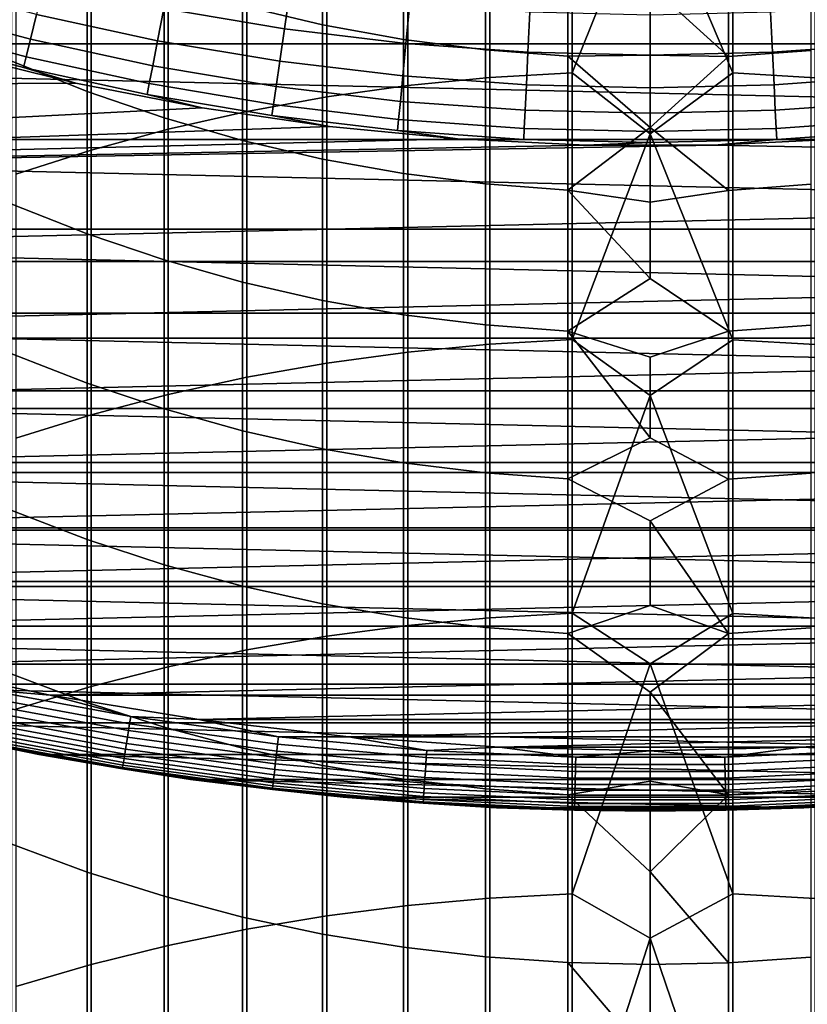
# Model space of a CAD drawing. Header units: metres. Extents: x -28 to 70, y -212 to 28.
# Tile 86 of 239: x -5 to 1, y -29 to -21. Entities that reach past the tile are written whole.
import ezdxf

# ---------------------------------------------------------------- set-up
doc = ezdxf.new("R2010")
doc.units = ezdxf.units.M
doc.layers.add('solid_10_261_102_XXX', color=7, linetype='CONTINUOUS')

msp = doc.modelspace()

# ---------------------------------------------------------------- linework, layer by layer
at = {"layer": 'solid_10_261_102_XXX'}
for points in [[(-2.00343, -19.356253, 391.705078), (-2.00343, -21.500647, 393.878967), (-1.326928, -21.433765, 393.946777), (-1.326928, -19.287544, 391.771027)], [(-1.326928, -19.287544, 391.771027), (-1.326928, -21.433765, 393.946777), (-0.64609, -21.394144, 393.986938), (-0.64609, -19.24684, 391.81012)], [(-0.64609, -19.24684, 391.81012), (-0.64609, -21.394144, 393.986938), (0, -19.792667, 392.399841)], [(0.682211, -19.248291, 391.808716), (0, -19.792667, 392.399841), (0.682211, -21.395555, 393.985504)], [(0.682211, -19.248291, 391.808716), (0.682211, -21.395555, 393.985504), (1.362875, -21.436625, 393.943878), (1.362875, -19.290482, 391.768219)], [(-2.673383, -19.452738, 391.612488), (-2.673383, -21.594566, 393.783752), (-2.00343, -21.500647, 393.878967), (-2.00343, -19.356253, 391.705078)], [(-3.334599, -19.576687, 391.4935), (-3.334599, -21.715219, 393.661438), (-2.673383, -21.594566, 393.783752), (-2.673383, -19.452738, 391.612488)], [(-3.984917, -19.727694, 391.348572), (-3.984917, -21.862209, 393.512451), (-3.334599, -21.715219, 393.661438), (-3.334599, -19.576687, 391.4935)], [(-4.62221, -19.905264, 391.178131), (-4.62221, -22.035059, 393.337219), (-3.984917, -21.862209, 393.512451), (-3.984917, -19.727694, 391.348572)], [(-2.708631, -19.946079, 351.703735), (-2.708631, -20.997623, 353.876434), (-3.369324, -20.842226, 353.954285), (-3.369324, -19.788612, 351.777313)], [(0.682211, -21.395555, 393.985504), (0, -19.792667, 392.399841), (-0.64609, -21.394144, 393.986938), (0, -21.90015, 394.507324)], [(-5.244397, -20.108818, 390.982758), (-5.244397, -22.2332, 393.136353), (-4.62221, -22.035059, 393.337219), (-4.62221, -19.905264, 391.178131)], [(-2.039085, -20.069082, 351.646271), (-2.039085, -21.119011, 353.815643), (-2.708631, -20.997623, 353.876434), (-2.708631, -19.946079, 351.703735)], [(-1.362875, -20.157219, 351.605103), (-1.362875, -21.205992, 353.772064), (-2.039085, -21.119011, 353.815643), (-2.039085, -20.069082, 351.646271)], [(-4.65555, -20.431538, 354.160034), (-4.65555, -21.549994, 356.318542), (-5.27688, -21.299616, 356.452667), (-5.27688, -20.177589, 354.287231)], [(-0.682211, -20.210203, 351.580322), (-0.682211, -21.258278, 353.74588), (-1.362875, -21.205992, 353.772064), (-1.362875, -20.157219, 351.605103)], [(1.326928, -20.160908, 351.603363), (1.326928, -21.209631, 353.770233), (0.64609, -21.260077, 353.744965), (0.64609, -20.212025, 351.579468)], [(0, -20.669691, 352.503448), (0, -21.250069, 353.685913), (-0.682211, -21.258278, 353.74588), (-0.682211, -20.210203, 351.580322)], [(0.64609, -20.212025, 351.579468), (0.64609, -21.260077, 353.744965), (0, -20.669691, 352.503448)], [(17.568239, -21.156721, -5), (-17.568239, -21.156721, -5), (-18.526625, -20.322748, -5)], [(18.526625, -20.322748, -5), (17.568239, -21.156721, -5), (-18.526625, -20.322748, -5)], [(-4.019004, -20.653324, 354.04892), (-4.019004, -21.768663, 356.201416), (-4.65555, -21.549994, 356.318542), (-4.65555, -20.431538, 354.160034)], [(-4.021275, -20.864357, 150.623184), (-3.023954, -21.032064, 150.623184), (-2.976985, -20.705387, 152.1147), (-3.958815, -20.540283, 152.1147)], [(-6.121965, -20.849499, 147.606766), (-5.122972, -21.117178, 147.606766), (-5.073285, -20.912365, 149.119751), (-6.062589, -20.647282, 149.119751)], [(-5.073285, -20.912365, 149.119751), (-4.072488, -21.130074, 149.119751), (-4.021275, -20.864357, 150.623184), (-5.009486, -20.649384, 150.623184)], [(-3.369324, -20.842226, 353.954285), (-3.369324, -21.95491, 356.101685), (-4.019004, -21.768663, 356.201416), (-4.019004, -20.653324, 354.04892)], [(0.64609, -21.260077, 353.744965), (0, -21.250069, 353.685913), (0, -20.669691, 352.503448)], [(-3.023954, -21.032064, 150.623184), (-2.019783, -21.152126, 150.623184), (-1.988411, -20.823586, 152.1147), (-2.976985, -20.705387, 152.1147)], [(-2.019783, -21.152126, 150.623184), (-1.011037, -21.224274, 150.623184), (-0.995333, -20.894611, 152.1147), (-1.988411, -20.823586, 152.1147)], [(1.011037, -21.224274, 150.623184), (2.019783, -21.152126, 150.623184), (1.988411, -20.823586, 152.1147), (0.995333, -20.894611, 152.1147)], [(-6.164385, -20.993967, 146.086594), (-5.15847, -21.263502, 146.086594), (-5.122972, -21.117178, 147.606766), (-6.121965, -20.849499, 147.606766)], [(-5.122972, -21.117178, 147.606766), (-4.112373, -21.337019, 147.606766), (-4.072488, -21.130074, 149.119751), (-5.073285, -20.912365, 149.119751)], [(-4.072488, -21.130074, 149.119751), (-3.062466, -21.299917, 149.119751), (-3.023954, -21.032064, 150.623184), (-4.021275, -20.864357, 150.623184)], [(-2.708631, -20.997623, 353.876434), (-2.708631, -22.108124, 356.019623), (-3.369324, -21.95491, 356.101685), (-3.369324, -20.842226, 353.954285)], [(-1.011037, -21.224274, 150.623184), (0, -21.248341, 150.623184), (0, -20.918304, 152.1147), (-0.995333, -20.894611, 152.1147)], [(0, -21.248341, 150.623184), (1.011037, -21.224274, 150.623184), (0.995333, -20.894611, 152.1147), (0, -20.918304, 152.1147)], [(-6.189782, -21.08046, 144.561661), (-5.179722, -21.351105, 144.561661), (-5.15847, -21.263502, 146.086594), (-6.164385, -20.993967, 146.086594)], [(-2.039085, -21.119011, 353.815643), (-2.039085, -22.227804, 355.955505), (-2.708631, -22.108124, 356.019623), (-2.708631, -20.997623, 353.876434)], [(-4.747252, -21.481703, 143.052673), (-5.179722, -21.351105, 144.561661), (-6.189782, -21.08046, 144.561661), (-5.779562, -21.227262, 143.052673)], [(-3.062466, -21.299917, 149.119751), (-2.045506, -21.421511, 149.119751), (-2.019783, -21.152126, 150.623184), (-3.023954, -21.032064, 150.623184)], [(16.572449, -21.945477, -5), (-16.572449, -21.945477, -5), (-17.568239, -21.156721, -5)], [(17.568239, -21.156721, -5), (16.572449, -21.945477, -5), (-17.568239, -21.156721, -5)], [(-5.15847, -21.263502, 146.086594), (-4.140869, -21.484867, 146.086594), (-4.112373, -21.337019, 147.606766), (-5.122972, -21.117178, 147.606766)], [(-4.112373, -21.337019, 147.606766), (-3.092459, -21.508528, 147.606766), (-3.062466, -21.299917, 149.119751), (-4.072488, -21.130074, 149.119751)], [(-2.045506, -21.421511, 149.119751), (-1.023913, -21.494576, 149.119751), (-1.011037, -21.224274, 150.623184), (-2.019783, -21.152126, 150.623184)], [(-1.362875, -21.205992, 353.772064), (-1.362875, -22.313562, 355.909576), (-2.039085, -22.227804, 355.955505), (-2.039085, -21.119011, 353.815643)], [(1.023913, -21.494576, 149.119751), (2.045506, -21.421511, 149.119751), (2.019783, -21.152126, 150.623184), (1.011037, -21.224274, 150.623184)], [(-16.27092, -21.546625), (-4.747282, -21.481697), (-5.779582, -21.227257)], [(-5.779582, -21.227257), (-4.747282, -21.481697), (-4.747252, -21.481703, 143.052673), (-5.779562, -21.227262, 143.052673)], [(-0.682211, -21.258278, 353.74588), (-0.682211, -22.365114, 355.881958), (-1.362875, -22.313562, 355.909576), (-1.362875, -21.205992, 353.772064)], [(-1.023913, -21.494576, 149.119751), (0, -21.51895, 149.119751), (0, -21.248341, 150.623184), (-1.011037, -21.224274, 150.623184)], [(0, -21.51895, 149.119751), (1.023913, -21.494576, 149.119751), (1.011037, -21.224274, 150.623184), (0, -21.248341, 150.623184)], [(1.326928, -21.209631, 353.770233), (1.326928, -22.31715, 355.907654), (0.64609, -22.366886, 355.881012), (0.64609, -21.260077, 353.744965)], [(-4.65555, -21.549994, 356.318542), (-4.65555, -22.726994, 358.445709), (-5.27688, -22.480371, 358.586609), (-5.27688, -21.299616, 356.452667)], [(-5.179722, -21.351105, 144.561661), (-4.157928, -21.573381, 144.561661), (-4.140869, -21.484867, 146.086594), (-5.15847, -21.263502, 146.086594)], [(-3.092459, -21.508528, 147.606766), (-2.06554, -21.63131, 147.606766), (-2.045506, -21.421511, 149.119751), (-3.062466, -21.299917, 149.119751)], [(0, -21.250069, 353.685913), (0, -21.848072, 354.859558), (-0.682211, -21.258278, 353.74588)], [(0, -21.848072, 354.859558), (-0.682211, -22.365114, 355.881958), (-0.682211, -21.258278, 353.74588)], [(0.64609, -21.260077, 353.744965), (0, -21.848072, 354.859558), (0, -21.250069, 353.685913)], [(0.64609, -21.260077, 353.744965), (0.64609, -22.366886, 355.881012), (0, -21.848072, 354.859558)], [(-3.703855, -21.685974, 143.052673), (-4.157928, -21.573381, 144.561661), (-5.179722, -21.351105, 144.561661), (-4.747252, -21.481703, 143.052673)], [(-4.140869, -21.484867, 146.086594), (-3.113887, -21.657562, 146.086594), (-3.092459, -21.508528, 147.606766), (-4.112373, -21.337019, 147.606766)], [(-1.326928, -21.433765, 393.946777), (-1.326928, -23.638617, 396.06308), (-0.64609, -23.600105, 396.104309), (-0.64609, -21.394144, 393.986938)], [(-0.64609, -21.394144, 393.986938), (-0.64609, -23.600105, 396.104309), (0, -21.90015, 394.507324)], [(0.682211, -21.395555, 393.985504), (0, -21.90015, 394.507324), (0.682211, -23.601479, 396.102844)], [(0.682211, -21.395555, 393.985504), (0.682211, -23.601479, 396.102844), (1.362875, -23.641396, 396.060089), (1.362875, -21.436625, 393.943878)], [(-15.258464, -22.27508), (-3.703886, -21.685966), (-4.747282, -21.481697), (-16.27092, -21.546625)], [(-4.747282, -21.481697), (-3.703886, -21.685966), (-3.703855, -21.685974, 143.052673), (-4.747252, -21.481703, 143.052673)], [(-4.157928, -21.573381, 144.561661), (-3.126716, -21.74679, 144.561661), (-3.113887, -21.657562, 146.086594), (-4.140869, -21.484867, 146.086594)], [(-2.06554, -21.63131, 147.606766), (-1.033941, -21.705091, 147.606766), (-1.023913, -21.494576, 149.119751), (-2.045506, -21.421511, 149.119751)], [(-2.00343, -21.500647, 393.878967), (-2.00343, -23.703619, 395.993469), (-1.326928, -23.638617, 396.06308), (-1.326928, -21.433765, 393.946777)], [(1.033941, -21.705091, 147.606766), (2.06554, -21.63131, 147.606766), (2.045506, -21.421511, 149.119751), (1.023913, -21.494576, 149.119751)], [(-4.019004, -21.768663, 356.201416), (-4.019004, -22.942383, 358.322662), (-4.65555, -22.726994, 358.445709), (-4.65555, -21.549994, 356.318542)], [(-3.113887, -21.657562, 146.086594), (-2.079852, -21.781197, 146.086594), (-2.06554, -21.63131, 147.606766), (-3.092459, -21.508528, 147.606766)], [(-2.673383, -21.594566, 393.783752), (-2.673383, -23.794905, 395.895721), (-2.00343, -23.703619, 395.993469), (-2.00343, -21.500647, 393.878967)], [(-1.033941, -21.705091, 147.606766), (0, -21.729704, 147.606766), (0, -21.51895, 149.119751), (-1.023913, -21.494576, 149.119751)], [(0, -21.729704, 147.606766), (1.033941, -21.705091, 147.606766), (1.023913, -21.494576, 149.119751), (0, -21.51895, 149.119751)], [(15.258504, -22.275053), (16.270958, -21.546597), (1.593584, -21.942205), (0.531609, -21.993574)], [(-2.651807, -21.839596, 143.052673), (-3.126716, -21.74679, 144.561661), (-4.157928, -21.573381, 144.561661), (-3.703855, -21.685974, 143.052673)], [(-3.334599, -21.715219, 393.661438), (-3.334599, -23.91217, 395.770172), (-2.673383, -23.794905, 395.895721), (-2.673383, -21.594566, 393.783752)], [(-2.079852, -21.781197, 146.086594), (-1.041105, -21.85549, 146.086594), (-1.033941, -21.705091, 147.606766), (-2.06554, -21.63131, 147.606766)], [(1.041105, -21.85549, 146.086594), (2.079852, -21.781197, 146.086594), (2.06554, -21.63131, 147.606766), (1.033941, -21.705091, 147.606766)], [(-15.258464, -22.27508), (-2.651834, -21.83959), (-3.703886, -21.685966)], [(-3.984917, -21.862209, 393.512451), (-3.984917, -24.055037, 395.617188), (-3.334599, -23.91217, 395.770172), (-3.334599, -21.715219, 393.661438)], [(-3.703886, -21.685966), (-2.651834, -21.83959), (-2.651807, -21.839596, 143.052673), (-3.703855, -21.685974, 143.052673)], [(-3.126716, -21.74679, 144.561661), (-2.088421, -21.870932, 144.561661), (-2.079852, -21.781197, 146.086594), (-3.113887, -21.657562, 146.086594)], [(-1.041105, -21.85549, 146.086594), (0, -21.880272, 146.086594), (0, -21.729704, 147.606766), (-1.033941, -21.705091, 147.606766)], [(0, -21.880272, 146.086594), (1.041105, -21.85549, 146.086594), (1.033941, -21.705091, 147.606766), (0, -21.729704, 147.606766)], [(-3.369324, -21.95491, 356.101685), (-3.369324, -23.125834, 358.217865), (-4.019004, -22.942383, 358.322662), (-4.019004, -21.768663, 356.201416)], [(-1.593566, -21.942209, 143.052673), (-2.088421, -21.870932, 144.561661), (-3.126716, -21.74679, 144.561661), (-2.651807, -21.839596, 143.052673)], [(-2.088421, -21.870932, 144.561661), (-1.045395, -21.945532, 144.561661), (-1.041105, -21.85549, 146.086594), (-2.079852, -21.781197, 146.086594)], [(1.045395, -21.945532, 144.561661), (2.088421, -21.870932, 144.561661), (2.079852, -21.781197, 146.086594), (1.041105, -21.85549, 146.086594)], [(-15.258464, -22.27508), (-1.593584, -21.942205), (-2.651834, -21.83959)], [(-4.62221, -22.035059, 393.337219), (-4.62221, -24.223034, 395.437317), (-3.984917, -24.055037, 395.617188), (-3.984917, -21.862209, 393.512451)], [(-2.651834, -21.83959), (-1.593584, -21.942205), (-1.593566, -21.942209, 143.052673), (-2.651807, -21.839596, 143.052673)], [(-1.593566, -21.942209, 143.052673), (-1.045395, -21.945532, 144.561661), (-2.088421, -21.870932, 144.561661)], [(-1.045395, -21.945532, 144.561661), (0, -21.970417, 144.561661), (0, -21.880272, 146.086594), (-1.041105, -21.85549, 146.086594)], [(0, -21.848072, 354.859558), (0, -22.463564, 356.024139), (-0.682211, -22.365114, 355.881958)], [(0.64609, -22.366886, 355.881012), (0, -22.463564, 356.024139), (0, -21.848072, 354.859558)], [(0, -21.970417, 144.561661), (1.045395, -21.945532, 144.561661), (1.041105, -21.85549, 146.086594), (0, -21.880272, 146.086594)], [(0.531602, -21.993576, 143.052673), (1.593566, -21.942209, 143.052673), (2.088421, -21.870932, 144.561661), (1.045395, -21.945532, 144.561661)], [(15.541174, -22.687483, -5), (-15.541174, -22.687483, -5), (-16.572449, -21.945477, -5)], [(16.572449, -21.945477, -5), (15.541174, -22.687483, -5), (-16.572449, -21.945477, -5)], [(-15.258464, -22.27508), (-0.531609, -21.993574), (-1.593584, -21.942205)], [(-2.708631, -22.108124, 356.019623), (-2.708631, -23.276749, 358.131653), (-3.369324, -23.125834, 358.217865), (-3.369324, -21.95491, 356.101685)], [(-1.593584, -21.942205), (-0.531609, -21.993574), (-0.531602, -21.993576, 143.052673), (-1.593566, -21.942209, 143.052673)], [(-1.593566, -21.942209, 143.052673), (-0.531602, -21.993576, 143.052673), (0, -21.970417, 144.561661), (-1.045395, -21.945532, 144.561661)], [(0.682211, -23.601479, 396.102844), (0, -21.90015, 394.507324), (-0.64609, -23.600105, 396.104309), (0, -24.06299, 396.557953)], [(-0.531602, -21.993576, 143.052673), (0.531602, -21.993576, 143.052673), (1.045395, -21.945532, 144.561661), (0, -21.970417, 144.561661)], [(0.531609, -21.993574), (1.593584, -21.942205), (1.593566, -21.942209, 143.052673), (0.531602, -21.993576, 143.052673)], [(-15.258464, -22.27508), (0.531609, -21.993574), (-0.531609, -21.993574)], [(-14.213449, -22.955997), (15.258504, -22.275053), (0.531609, -21.993574), (-15.258464, -22.27508)], [(-5.244397, -22.2332, 393.136353), (-5.244397, -24.415615, 395.23111), (-4.62221, -24.223034, 395.437317), (-4.62221, -22.035059, 393.337219)], [(-0.531609, -21.993574), (0.531609, -21.993574), (0.531602, -21.993576, 143.052673), (-0.531602, -21.993576, 143.052673)], [(-2.039085, -22.227804, 355.955505), (-2.039085, -23.394634, 358.064301), (-2.708631, -23.276749, 358.131653), (-2.708631, -22.108124, 356.019623)], [(-14.213449, -22.955997), (14.213489, -22.955971), (15.258504, -22.275053)], [(-1.362875, -22.313562, 355.909576), (-1.362875, -23.479105, 358.016052), (-2.039085, -23.394634, 358.064301), (-2.039085, -22.227804, 355.955505)], [(-0.682211, -22.365114, 355.881958), (-0.682211, -23.529884, 357.98703), (-1.362875, -23.479105, 358.016052), (-1.362875, -22.313562, 355.909576)], [(0, -23.096409, 357.179352), (-0.682211, -23.529884, 357.98703), (-0.682211, -22.365114, 355.881958)], [(0, -22.463564, 356.024139), (0, -23.096409, 357.179352), (-0.682211, -22.365114, 355.881958)], [(0.64609, -22.366886, 355.881012), (0.64609, -23.53163, 357.986023), (0, -23.096409, 357.179352), (0, -22.463564, 356.024139)], [(1.326928, -22.31715, 355.907654), (1.326928, -23.482641, 358.014008), (0.64609, -23.53163, 357.986023), (0.64609, -22.366886, 355.881012)], [(-4.65555, -22.726994, 358.445709), (-4.65555, -23.961657, 360.539948), (-5.27688, -23.718975, 360.687531), (-5.27688, -22.480371, 358.586609)], [(14.476917, -23.380951, -5), (-14.476917, -23.380951, -5), (-15.541174, -22.687483, -5)], [(15.541174, -22.687483, -5), (14.476917, -23.380951, -5), (-15.541174, -22.687483, -5)], [(-4.019004, -22.942383, 358.322662), (-4.019004, -24.173603, 360.411041), (-4.65555, -23.961657, 360.539948), (-4.65555, -22.726994, 358.445709)], [(-3.369324, -23.125834, 358.217865), (-3.369324, -24.354124, 360.30127), (-4.019004, -24.173603, 360.411041), (-4.019004, -22.942383, 358.322662)], [(-14.213449, -22.955997), (-13.138103, -23.587925), (14.213489, -22.955971)], [(-13.138103, -23.587925), (13.138144, -23.587902), (14.213489, -22.955971)], [(0.64609, -23.53163, 357.986023), (0, -23.746464, 358.325012), (-0.682211, -23.529884, 357.98703), (0, -23.096409, 357.179352)], [(-2.708631, -23.276749, 358.131653), (-2.708631, -24.502628, 360.210968), (-3.369324, -24.354124, 360.30127), (-3.369324, -23.125834, 358.217865)], [(-2.039085, -23.394634, 358.064301), (-2.039085, -24.618631, 360.140411), (-2.708631, -24.502628, 360.210968), (-2.708631, -23.276749, 358.131653)], [(13.381564, -24.024649, -5), (-13.381564, -24.024649, -5), (-14.476917, -23.380951, -5)], [(14.476917, -23.380951, -5), (13.381564, -24.024649, -5), (-14.476917, -23.380951, -5)], [(-1.362875, -23.479105, 358.016052), (-1.362875, -24.701752, 360.089874), (-2.039085, -24.618631, 360.140411), (-2.039085, -23.394634, 358.064301)], [(-0.682211, -23.529884, 357.98703), (-0.682211, -24.751719, 360.059479), (-1.362875, -24.701752, 360.089874), (-1.362875, -23.479105, 358.016052)], [(1.326928, -23.482641, 358.014008), (1.326928, -24.705231, 360.087769), (0.64609, -24.753437, 360.058441), (0.64609, -23.53163, 357.986023)], [(-13.138103, -23.587925), (-12.034723, -24.169514), (13.138144, -23.587902)], [(-12.034723, -24.169514), (12.034766, -24.169493), (13.138144, -23.587902)], [(-1.326928, -23.638617, 396.06308), (-1.326928, -25.90045, 398.118378), (-0.64609, -25.863081, 398.160645), (-0.64609, -23.600105, 396.104309)], [(0, -24.413584, 359.460785), (-0.682211, -24.751719, 360.059479), (-0.682211, -23.529884, 357.98703)], [(0, -23.746464, 358.325012), (0, -24.413584, 359.460785), (-0.682211, -23.529884, 357.98703)], [(-0.64609, -23.600105, 396.104309), (-0.64609, -25.863081, 398.160645), (0, -24.06299, 396.557953)], [(0.64609, -23.53163, 357.986023), (0.64609, -24.753437, 360.058441), (0, -24.413584, 359.460785), (0, -23.746464, 358.325012)], [(0.682211, -23.601479, 396.102844), (0, -24.06299, 396.557953), (0.682211, -25.864412, 398.159119)], [(0.682211, -23.601479, 396.102844), (0.682211, -25.864412, 398.159119), (1.362875, -25.903147, 398.115326), (1.362875, -23.641396, 396.060089)], [(-2.00343, -23.703619, 395.993469), (-2.00343, -25.963528, 398.047028), (-1.326928, -25.90045, 398.118378), (-1.326928, -23.638617, 396.06308)], [(-4.65555, -23.961657, 360.539948), (-4.65555, -25.253063, 362.59967), (-5.27688, -25.014503, 362.753815), (-5.27688, -23.718975, 360.687531)], [(-2.673383, -23.794905, 395.895721), (-2.673383, -26.052109, 397.946808), (-2.00343, -25.963528, 398.047028), (-2.00343, -23.703619, 395.993469)], [(-3.334599, -23.91217, 395.770172), (-3.334599, -26.165901, 397.818085), (-2.673383, -26.052109, 397.946808), (-2.673383, -23.794905, 395.895721)], [(-3.984917, -24.055037, 395.617188), (-3.984917, -26.304537, 397.661285), (-3.334599, -26.165901, 397.818085), (-3.334599, -23.91217, 395.770172)], [(-4.019004, -24.173603, 360.411041), (-4.019004, -25.461411, 362.465027), (-4.65555, -25.253063, 362.59967), (-4.65555, -23.961657, 360.539948)], [(12.257887, -24.616949, -5), (-12.257887, -24.616949, -5), (-13.381564, -24.024649, -5)], [(13.381564, -24.024649, -5), (12.257887, -24.616949, -5), (-13.381564, -24.024649, -5)], [(-4.62221, -24.223034, 395.437317), (-4.62221, -26.467558, 397.476868), (-3.984917, -26.304537, 397.661285), (-3.984917, -24.055037, 395.617188)], [(0.682211, -25.864412, 398.159119), (0, -24.06299, 396.557953), (-0.64609, -25.863081, 398.160645), (0, -26.279652, 398.550293)], [(-12.034723, -24.169514), (-10.905668, -24.699522), (12.034766, -24.169493)], [(-10.905668, -24.699522), (10.905712, -24.699503), (12.034766, -24.169493)], [(-3.369324, -24.354124, 360.30127), (-3.369324, -25.638865, 362.350372), (-4.019004, -25.461411, 362.465027), (-4.019004, -24.173603, 360.411041)], [(-5.244397, -24.415615, 395.23111), (-5.244397, -26.654434, 397.265503), (-4.62221, -26.467558, 397.476868), (-4.62221, -24.223034, 395.437317)], [(-2.708631, -24.502628, 360.210968), (-2.708631, -25.784847, 362.256042), (-3.369324, -25.638865, 362.350372), (-3.369324, -24.354124, 360.30127)], [(0.64609, -24.753437, 360.058441), (0, -25.09762, 360.586456), (-0.682211, -24.751719, 360.059479), (0, -24.413584, 359.460785)], [(-2.039085, -24.618631, 360.140411), (-2.039085, -25.898878, 362.182343), (-2.708631, -25.784847, 362.256042), (-2.708631, -24.502628, 360.210968)], [(11.107802, -25.156843, -5), (-11.107802, -25.156843, -5), (-12.257887, -24.616949, -5)], [(12.257887, -24.616949, -5), (11.107802, -25.156843, -5), (-12.257887, -24.616949, -5)], [(-1.362875, -24.701752, 360.089874), (-1.362875, -25.980589, 362.129547), (-2.039085, -25.898878, 362.182343), (-2.039085, -24.618631, 360.140411)], [(-10.905668, -24.699522), (-9.753347, -25.176819), (10.905712, -24.699503)], [(-9.753347, -25.176819), (9.753392, -25.176802), (10.905712, -24.699503)], [(-0.682211, -24.751719, 360.059479), (-0.682211, -26.029707, 362.097809), (-1.362875, -25.980589, 362.129547), (-1.362875, -24.701752, 360.089874)], [(1.326928, -24.705231, 360.087769), (1.326928, -25.984007, 362.12735), (0.64609, -26.031397, 362.09671), (0.64609, -24.753437, 360.058441)], [(0, -25.09762, 360.586456), (0, -25.79842, 361.701782), (-0.682211, -26.029707, 362.097809), (-0.682211, -24.751719, 360.059479)], [(0.64609, -24.753437, 360.058441), (0.64609, -26.031397, 362.09671), (0, -25.09762, 360.586456)], [(-4.65555, -25.253063, 362.59967), (-4.65555, -26.600248, 364.623322), (-5.27688, -26.365988, 364.783936), (-5.27688, -25.014503, 362.753815)], [(0.64609, -26.031397, 362.09671), (0, -25.79842, 361.701782), (0, -25.09762, 360.586456)], [(9.934216, -25.642956, -5), (-9.934216, -25.642956, -5), (-11.107802, -25.156843, -5)], [(11.107802, -25.156843, -5), (9.934216, -25.642956, -5), (-11.107802, -25.156843, -5)], [(-9.753347, -25.176819), (-8.580223, -25.600386), (9.753392, -25.176802)], [(-8.580223, -25.600386), (8.580268, -25.60037), (9.753392, -25.176802)], [(-4.019004, -25.461411, 362.465027), (-4.019004, -26.80484, 364.483063), (-4.65555, -26.600248, 364.623322), (-4.65555, -25.253063, 362.59967)], [(-3.369324, -25.638865, 362.350372), (-3.369324, -26.979097, 364.363586), (-4.019004, -26.80484, 364.483063), (-4.019004, -25.461411, 362.465027)], [(-8.580223, -25.600386), (-7.388792, -25.969324), (8.580268, -25.60037)], [(-7.388792, -25.969324), (7.388838, -25.969311), (8.580268, -25.60037)], [(-2.708631, -25.784847, 362.256042), (-2.708631, -27.122448, 364.26532), (-3.369324, -26.979097, 364.363586), (-3.369324, -25.638865, 362.350372)], [(8.73926, -26.074419, -5), (-8.73926, -26.074419, -5), (-9.934216, -25.642956, -5)], [(9.934216, -25.642956, -5), (8.73926, -26.074419, -5), (-9.934216, -25.642956, -5)], [(-2.039085, -25.898878, 362.182343), (-2.039085, -27.234425, 364.188538), (-2.708631, -27.122448, 364.26532), (-2.708631, -25.784847, 362.256042)], [(0.64609, -26.031397, 362.09671), (0, -26.515825, 362.806488), (-0.682211, -26.029707, 362.097809), (0, -25.79842, 361.701782)], [(-1.326928, -25.90045, 398.118378), (-1.326928, -28.217579, 400.111115), (-0.64609, -28.181379, 400.154388), (-0.64609, -25.863081, 398.160645)], [(-0.64609, -25.863081, 398.160645), (-0.64609, -28.181379, 400.154388), (0, -26.279652, 398.550293)], [(0.682211, -25.864412, 398.159119), (0, -26.279652, 398.550293), (0.682211, -28.182669, 400.152832)], [(0.682211, -25.864412, 398.159119), (0.682211, -28.182669, 400.152832), (1.362875, -28.220192, 400.107971), (1.362875, -25.903147, 398.115326)], [(-2.673383, -26.052109, 397.946808), (-2.673383, -28.364496, 399.935486), (-2.00343, -28.278685, 400.038055), (-2.00343, -25.963528, 398.047028)], [(-1.362875, -25.980589, 362.129547), (-1.362875, -27.314661, 364.133545), (-2.039085, -27.234425, 364.188538), (-2.039085, -25.898878, 362.182343)], [(-2.00343, -25.963528, 398.047028), (-2.00343, -28.278685, 400.038055), (-1.326928, -28.217579, 400.111115), (-1.326928, -25.90045, 398.118378)], [(-7.388792, -25.969324), (-6.181584, -26.282846), (7.388838, -25.969311)], [(-6.181584, -26.282846), (6.181631, -26.282835), (7.388838, -25.969311)], [(-0.682211, -26.029707, 362.097809), (-0.682211, -27.362894, 364.100464), (-1.362875, -27.314661, 364.133545), (-1.362875, -25.980589, 362.129547)], [(0, -26.515825, 362.806488), (0, -27.249676, 363.90033), (-0.682211, -27.362894, 364.100464), (-0.682211, -26.029707, 362.097809)], [(0.64609, -26.031397, 362.09671), (0.64609, -27.364553, 364.099335), (0, -26.515825, 362.806488)], [(1.326928, -25.984007, 362.12735), (1.326928, -27.318018, 364.131226), (0.64609, -27.364553, 364.099335), (0.64609, -26.031397, 362.09671)], [(7.525752, -26.450195, -5), (-7.525752, -26.450195, -5), (-8.73926, -26.074419, -5)], [(8.73926, -26.074419, -5), (7.525752, -26.450195, -5), (-8.73926, -26.074419, -5)], [(-3.334599, -26.165901, 397.818085), (-3.334599, -28.474731, 399.803711), (-2.673383, -28.364496, 399.935486), (-2.673383, -26.052109, 397.946808)], [(-3.984917, -26.304537, 397.661285), (-3.984917, -28.60903, 399.643158), (-3.334599, -28.474731, 399.803711), (-3.334599, -26.165901, 397.818085)], [(-6.181584, -26.282846), (-4.961177, -26.540283), (6.181631, -26.282835)], [(-5.505574, -26.494278, -0.003646), (-4.961177, -26.540283), (-6.181584, -26.282846)], [(-4.961177, -26.540283), (4.961224, -26.540276), (6.181631, -26.282835)], [(0.682211, -28.182669, 400.152832), (0, -26.279652, 398.550293), (-0.64609, -28.181379, 400.154388), (0, -28.548563, 400.48291)], [(-4.65555, -26.600248, 364.623322), (-4.65555, -28.002207, 366.609467), (-5.27688, -27.772421, 366.776398), (-5.27688, -26.365988, 364.783936)], [(-4.62221, -26.467558, 397.476868), (-4.62221, -28.766954, 399.454376), (-3.984917, -28.60903, 399.643158), (-3.984917, -26.304537, 397.661285)], [(6.296145, -26.769545, -5), (-6.296145, -26.769545, -5), (-7.525752, -26.450195, -5)], [(7.525752, -26.450195, -5), (6.296145, -26.769545, -5), (-7.525752, -26.450195, -5)], [(-5.517669, -26.552483, -0.014544), (-4.303426, -26.7761, -0.014544), (-4.293993, -26.717405, -0.003646), (-5.505574, -26.494278, -0.003646)], [(-5.505574, -26.494278, -0.003646), (-4.293993, -26.717405, -0.003646), (-4.961177, -26.540283)], [(-5.244397, -26.654434, 397.265503), (-5.244397, -28.947987, 399.237946), (-4.62221, -28.766954, 399.454376), (-4.62221, -26.467558, 397.476868)], [(0.64609, -27.364553, 364.099335), (0, -27.249676, 363.90033), (0, -26.515825, 362.806488)], [(-5.54062, -26.66293, -0.057356), (-4.321326, -26.887476, -0.057356), (-4.312582, -26.833069, -0.032535), (-5.529408, -26.608974, -0.032535)], [(-5.529408, -26.608974, -0.032535), (-4.312582, -26.833069, -0.032535), (-4.303426, -26.7761, -0.014544), (-5.517669, -26.552483, -0.014544)], [(-4.961177, -26.540283), (-3.730176, -26.741087), (4.961224, -26.540276)], [(-4.293993, -26.717405, -0.003646), (-3.730176, -26.741087), (-4.961177, -26.540283)], [(-4.019004, -26.80484, 364.483063), (-4.019004, -28.20289, 366.463654), (-4.65555, -28.002207, 366.609467), (-4.65555, -26.600248, 364.623322)], [(-3.730176, -26.741087), (3.730224, -26.741079), (4.961224, -26.540276)], [(-5.551141, -26.713556, -0.088645), (-4.329531, -26.93853, -0.088645), (-4.321326, -26.887476, -0.057356), (-5.54062, -26.66293, -0.057356)], [(5.05308, -27.031763, -5), (-5.05308, -27.031763, -5), (-6.296145, -26.769545, -5)], [(-5.053111, -27.031761, -0.5), (-6.296139, -26.769547, -0.5), (-6.296145, -26.769545, -5), (-5.05308, -27.031763, -5)], [(6.296145, -26.769545, -5), (5.05308, -27.031763, -5), (-6.296145, -26.769545, -5)], [(-5.594315, -26.921322, -0.440391), (-6.296139, -26.769547, -0.5), (-5.053111, -27.031761, -0.5)], [(-5.569506, -26.801933, -0.16871), (-4.343855, -27.027651, -0.16871), (-4.337078, -26.985485, -0.125945), (-5.560816, -26.760118, -0.125945)], [(-5.560816, -26.760118, -0.125945), (-4.337078, -26.985485, -0.125945), (-4.329531, -26.93853, -0.088645), (-5.551141, -26.713556, -0.088645)], [(-4.312582, -26.833069, -0.032535), (-3.086816, -27.001545, -0.032535), (-3.080262, -26.94422, -0.014544), (-4.303426, -26.7761, -0.014544)], [(-4.303426, -26.7761, -0.014544), (-3.080262, -26.94422, -0.014544), (-3.07351, -26.885157, -0.003646), (-4.293993, -26.717405, -0.003646)], [(-4.293993, -26.717405, -0.003646), (-3.07351, -26.885157, -0.003646), (-3.730176, -26.741087)], [(-3.730176, -26.741087), (-2.49121, -26.884825), (3.730224, -26.741079)], [(-3.07351, -26.885157, -0.003646), (-2.49121, -26.884825), (-3.730176, -26.741087)], [(-2.49121, -26.884825), (2.491258, -26.884819), (3.730224, -26.741079)], [(-5.583434, -26.868958, -0.268066), (-4.354718, -27.095242, -0.268066), (-4.349763, -27.064417, -0.216316), (-5.577082, -26.83839, -0.216316)], [(-5.577082, -26.83839, -0.216316), (-4.349763, -27.064417, -0.216316), (-4.343855, -27.027651, -0.16871), (-5.569506, -26.801933, -0.16871)], [(-4.321326, -26.887476, -0.057356), (-3.093075, -27.056295, -0.057356), (-3.086816, -27.001545, -0.032535), (-4.312582, -26.833069, -0.032535)], [(-3.369324, -26.979097, 364.363586), (-3.369324, -28.373819, 366.339478), (-4.019004, -28.20289, 366.463654), (-4.019004, -26.80484, 364.483063)], [(-5.594315, -26.921322, -0.440391), (-4.363204, -27.148045, -0.440391), (-4.361487, -27.137363, -0.380929), (-5.592113, -26.910728, -0.380929)], [(-5.594315, -26.921322, -0.440391), (-5.053111, -27.031761, -0.5), (-4.363204, -27.148045, -0.440391)], [(-5.592113, -26.910728, -0.380929), (-4.361487, -27.137363, -0.380929), (-4.358644, -27.119675, -0.323206), (-5.588469, -26.893188, -0.323206)], [(-5.588469, -26.893188, -0.323206), (-4.358644, -27.119675, -0.323206), (-4.354718, -27.095242, -0.268066), (-5.583434, -26.868958, -0.268066)], [(-4.337078, -26.985485, -0.125945), (-3.10435, -27.154919, -0.125945), (-3.098948, -27.10767, -0.088645), (-4.329531, -26.93853, -0.088645)], [(-4.329531, -26.93853, -0.088645), (-3.098948, -27.10767, -0.088645), (-3.093075, -27.056295, -0.057356), (-4.321326, -26.887476, -0.057356)], [(-3.080262, -26.94422, -0.014544), (-1.850715, -27.056494, -0.014544), (-1.846658, -26.997185, -0.003646), (-3.07351, -26.885157, -0.003646)], [(-3.07351, -26.885157, -0.003646), (-1.846658, -26.997185, -0.003646), (-2.49121, -26.884825)], [(-2.49121, -26.884825), (-1.246924, -26.971189), (2.491258, -26.884819)], [(-1.846658, -26.997185, -0.003646), (-1.246924, -26.971189), (-2.49121, -26.884825)], [(-1.246924, -26.971189), (1.246972, -26.971188), (2.491258, -26.884819)], [(1.846658, -26.997185, -0.003646), (2.491258, -26.884819), (1.246972, -26.971188)], [(-4.343855, -27.027651, -0.16871), (-3.1092, -27.197351, -0.16871), (-3.10435, -27.154919, -0.125945), (-4.337078, -26.985485, -0.125945)], [(-2.708631, -27.122448, 364.26532), (-2.708631, -28.514431, 366.237305), (-3.369324, -28.373819, 366.339478), (-3.369324, -26.979097, 364.363586)], [(-3.093075, -27.056295, -0.057356), (-1.858413, -27.169037, -0.057356), (-1.854652, -27.114059, -0.032535), (-3.086816, -27.001545, -0.032535)], [(-3.086816, -27.001545, -0.032535), (-1.854652, -27.114059, -0.032535), (-1.850715, -27.056494, -0.014544), (-3.080262, -26.94422, -0.014544)], [(-1.850715, -27.056494, -0.014544), (-0.617331, -27.11269, -0.014544), (-0.615978, -27.053257, -0.003646), (-1.846658, -26.997185, -0.003646)], [(-1.846658, -26.997185, -0.003646), (-0.615978, -27.053257, -0.003646), (-1.246924, -26.971189)], [(-1.246924, -26.971189), (0.000024, -26.999998), (1.246972, -26.971188)], [(-0.615978, -27.053257, -0.003646), (0.000024, -26.999998), (-1.246924, -26.971189)], [(-0.615978, -27.053257, -0.003646), (0.615978, -27.053257, -0.003646), (0.000024, -26.999998)], [(0.615978, -27.053257, -0.003646), (1.246972, -26.971188), (0.000024, -26.999998)], [(0.615978, -27.053257, -0.003646), (1.846658, -26.997185, -0.003646), (1.246972, -26.971188)], [(0.617331, -27.11269, -0.014544), (1.850715, -27.056494, -0.014544), (1.846658, -26.997185, -0.003646), (0.615978, -27.053257, -0.003646)], [(-3.799299, -27.236286, -0.5), (-5.053111, -27.031761, -0.5), (-5.05308, -27.031763, -5), (-3.799301, -27.236286, -5)], [(-4.363204, -27.148045, -0.440391), (-5.053111, -27.031761, -0.5), (-3.799299, -27.236286, -0.5)], [(3.799301, -27.236286, -5), (-3.799301, -27.236286, -5), (-5.05308, -27.031763, -5)], [(5.05308, -27.031763, -5), (3.799301, -27.236286, -5), (-5.05308, -27.031763, -5)], [(-4.358644, -27.119675, -0.323206), (-3.119787, -27.289953, -0.323206), (-3.116976, -27.265364, -0.268066), (-4.354718, -27.095242, -0.268066)], [(-4.354718, -27.095242, -0.268066), (-3.116976, -27.265364, -0.268066), (-3.11343, -27.234346, -0.216316), (-4.349763, -27.064417, -0.216316)], [(-4.349763, -27.064417, -0.216316), (-3.11343, -27.234346, -0.216316), (-3.1092, -27.197351, -0.16871), (-4.343855, -27.027651, -0.16871)], [(-3.098948, -27.10767, -0.088645), (-1.861942, -27.220625, -0.088645), (-1.858413, -27.169037, -0.057356), (-3.093075, -27.056295, -0.057356)], [(-1.854652, -27.114059, -0.032535), (-0.618645, -27.170374, -0.032535), (-0.617331, -27.11269, -0.014544), (-1.850715, -27.056494, -0.014544)], [(-0.617331, -27.11269, -0.014544), (0.617331, -27.11269, -0.014544), (0.615978, -27.053257, -0.003646), (-0.615978, -27.053257, -0.003646)], [(0.618645, -27.170374, -0.032535), (1.854652, -27.114059, -0.032535), (1.850715, -27.056494, -0.014544), (0.617331, -27.11269, -0.014544)], [(-4.363204, -27.148045, -0.440391), (-3.12305, -27.318501, -0.440391), (-3.121821, -27.307751, -0.380929), (-4.361487, -27.137363, -0.380929)], [(-4.363204, -27.148045, -0.440391), (-3.799299, -27.236286, -0.5), (-3.12305, -27.318501, -0.440391)], [(-4.361487, -27.137363, -0.380929), (-3.121821, -27.307751, -0.380929), (-3.119787, -27.289953, -0.323206), (-4.358644, -27.119675, -0.323206)], [(-3.1092, -27.197351, -0.16871), (-1.868102, -27.310678, -0.16871), (-1.865187, -27.26807, -0.125945), (-3.10435, -27.154919, -0.125945)], [(-3.10435, -27.154919, -0.125945), (-1.865187, -27.26807, -0.125945), (-1.861942, -27.220625, -0.088645), (-3.098948, -27.10767, -0.088645)], [(-2.039085, -27.234425, 364.188538), (-2.039085, -28.624269, 366.157501), (-2.708631, -28.514431, 366.237305), (-2.708631, -27.122448, 364.26532)], [(-1.861942, -27.220625, -0.088645), (-0.621076, -27.277161, -0.088645), (-0.619899, -27.225466, -0.057356), (-1.858413, -27.169037, -0.057356)], [(-1.858413, -27.169037, -0.057356), (-0.619899, -27.225466, -0.057356), (-0.618645, -27.170374, -0.032535), (-1.854652, -27.114059, -0.032535)], [(-0.619899, -27.225466, -0.057356), (0.619899, -27.225466, -0.057356), (0.618645, -27.170374, -0.032535), (-0.618645, -27.170374, -0.032535)], [(-0.618645, -27.170374, -0.032535), (0.618645, -27.170374, -0.032535), (0.617331, -27.11269, -0.014544), (-0.617331, -27.11269, -0.014544)], [(0.619899, -27.225466, -0.057356), (1.858413, -27.169037, -0.057356), (1.854652, -27.114059, -0.032535), (0.618645, -27.170374, -0.032535)], [(0.621076, -27.277161, -0.088645), (1.861942, -27.220625, -0.088645), (1.858413, -27.169037, -0.057356), (0.619899, -27.225466, -0.057356)], [(2.537333, -27.382692, -5), (-2.537333, -27.382692, -5), (-3.799301, -27.236286, -5)], [(-2.53738, -27.38269, -0.5), (-3.799299, -27.236286, -0.5), (-3.799301, -27.236286, -5), (-2.537333, -27.382692, -5)], [(3.799301, -27.236286, -5), (2.537333, -27.382692, -5), (-3.799301, -27.236286, -5)], [(-3.12305, -27.318501, -0.440391), (-3.799299, -27.236286, -0.5), (-2.53738, -27.38269, -0.5)], [(-3.119787, -27.289953, -0.323206), (-1.874462, -27.403667, -0.323206), (-1.872773, -27.378977, -0.268066), (-3.116976, -27.265364, -0.268066)], [(-3.116976, -27.265364, -0.268066), (-1.872773, -27.378977, -0.268066), (-1.870643, -27.34783, -0.216316), (-3.11343, -27.234346, -0.216316)], [(-3.11343, -27.234346, -0.216316), (-1.870643, -27.34783, -0.216316), (-1.868102, -27.310678, -0.16871), (-3.1092, -27.197351, -0.16871)], [(-1.362875, -27.314661, 364.133545), (-1.362875, -28.702974, 366.100311), (-2.039085, -28.624269, 366.157501), (-2.039085, -27.234425, 364.188538)], [(-1.865187, -27.26807, -0.125945), (-0.622159, -27.324705, -0.125945), (-0.621076, -27.277161, -0.088645), (-1.861942, -27.220625, -0.088645)], [(0, -27.249676, 363.90033), (0, -27.999807, 364.983093), (-0.682211, -27.362894, 364.100464)], [(-0.621076, -27.277161, -0.088645), (0.621076, -27.277161, -0.088645), (0.619899, -27.225466, -0.057356), (-0.619899, -27.225466, -0.057356)], [(0.64609, -27.364553, 364.099335), (0, -27.999807, 364.983093), (0, -27.249676, 363.90033)], [(0.622159, -27.324705, -0.125945), (1.865187, -27.26807, -0.125945), (1.861942, -27.220625, -0.088645), (0.621076, -27.277161, -0.088645)], [(-3.12305, -27.318501, -0.440391), (-1.876423, -27.432333, -0.440391), (-1.875685, -27.421539, -0.380929), (-3.121821, -27.307751, -0.380929)], [(-3.12305, -27.318501, -0.440391), (-2.53738, -27.38269, -0.5), (-1.876423, -27.432333, -0.440391)], [(-3.121821, -27.307751, -0.380929), (-1.875685, -27.421539, -0.380929), (-1.874462, -27.403667, -0.323206), (-3.119787, -27.289953, -0.323206)], [(-1.872773, -27.378977, -0.268066), (-0.624689, -27.435841, -0.268066), (-0.623979, -27.404629, -0.216316), (-1.870643, -27.34783, -0.216316)], [(-1.870643, -27.34783, -0.216316), (-0.623979, -27.404629, -0.216316), (-0.623131, -27.367403, -0.16871), (-1.868102, -27.310678, -0.16871)], [(-1.868102, -27.310678, -0.16871), (-0.623131, -27.367403, -0.16871), (-0.622159, -27.324705, -0.125945), (-1.865187, -27.26807, -0.125945)], [(-0.682211, -27.362894, 364.100464), (-0.682211, -28.750286, 366.065948), (-1.362875, -28.702974, 366.100311), (-1.362875, -27.314661, 364.133545)], [(-0.623131, -27.367403, -0.16871), (0.623131, -27.367403, -0.16871), (0.622159, -27.324705, -0.125945), (-0.622159, -27.324705, -0.125945)], [(-0.622159, -27.324705, -0.125945), (0.622159, -27.324705, -0.125945), (0.621076, -27.277161, -0.088645), (-0.621076, -27.277161, -0.088645)], [(0.623131, -27.367403, -0.16871), (1.868102, -27.310678, -0.16871), (1.865187, -27.26807, -0.125945), (0.622159, -27.324705, -0.125945)], [(0.623979, -27.404629, -0.216316), (1.870643, -27.34783, -0.216316), (1.868102, -27.310678, -0.16871), (0.623131, -27.367403, -0.16871)], [(0.624689, -27.435841, -0.268066), (1.872773, -27.378977, -0.268066), (1.870643, -27.34783, -0.216316), (0.623979, -27.404629, -0.216316)], [(1.326928, -27.318018, 364.131226), (1.326928, -28.706268, 366.097931), (0.64609, -28.751913, 366.064758), (0.64609, -27.364553, 364.099335)], [(-1.270045, -27.470657, -0.5), (-2.53738, -27.38269, -0.5), (-2.537333, -27.382692, -5), (-1.270041, -27.470657, -5)], [(-1.876423, -27.432333, -0.440391), (-2.53738, -27.38269, -0.5), (-1.270045, -27.470657, -0.5)], [(1.270041, -27.470657, -5), (-1.270041, -27.470657, -5), (-2.537333, -27.382692, -5)], [(2.537333, -27.382692, -5), (1.270041, -27.470657, -5), (-2.537333, -27.382692, -5)], [(-1.876423, -27.432333, -0.440391), (-0.625907, -27.489309, -0.440391), (-0.62566, -27.478493, -0.380929), (-1.875685, -27.421539, -0.380929)], [(-1.875685, -27.421539, -0.380929), (-0.62566, -27.478493, -0.380929), (-0.625253, -27.460583, -0.323206), (-1.874462, -27.403667, -0.323206)], [(-1.874462, -27.403667, -0.323206), (-0.625253, -27.460583, -0.323206), (-0.624689, -27.435841, -0.268066), (-1.872773, -27.378977, -0.268066)], [(0, -27.999807, 364.983093), (0, -28.766054, 366.054504), (-0.682211, -28.750286, 366.065948), (-0.682211, -27.362894, 364.100464)], [(-0.624689, -27.435841, -0.268066), (0.624689, -27.435841, -0.268066), (0.623979, -27.404629, -0.216316), (-0.623979, -27.404629, -0.216316)], [(-0.623979, -27.404629, -0.216316), (0.623979, -27.404629, -0.216316), (0.623131, -27.367403, -0.16871), (-0.623131, -27.367403, -0.16871)], [(0.64609, -27.364553, 364.099335), (0.64609, -28.751913, 366.064758), (0, -27.999807, 364.983093)], [(0.625253, -27.460583, -0.323206), (1.874462, -27.403667, -0.323206), (1.872773, -27.378977, -0.268066), (0.624689, -27.435841, -0.268066)], [(0.62566, -27.478493, -0.380929), (1.875685, -27.421539, -0.380929), (1.874462, -27.403667, -0.323206), (0.625253, -27.460583, -0.323206)], [(0.625907, -27.489309, -0.440391), (1.876423, -27.432333, -0.440391), (1.875685, -27.421539, -0.380929), (0.62566, -27.478493, -0.380929)], [(2.537379, -27.38269, -0.5), (1.270045, -27.470657, -0.5), (1.270041, -27.470657, -5), (2.537333, -27.382692, -5)], [(1.876423, -27.432333, -0.440391), (1.270045, -27.470657, -0.5), (2.537379, -27.38269, -0.5)], [(-1.876423, -27.432333, -0.440391), (-1.270045, -27.470657, -0.5), (-0.625907, -27.489309, -0.440391)], [(0, -27.5, -0.5), (-1.270045, -27.470657, -0.5), (-1.270041, -27.470657, -5), (0, -27.5, -5)], [(-0.625907, -27.489309, -0.440391), (-1.270045, -27.470657, -0.5), (0, -27.5, -0.5)], [(1.270041, -27.470657, -5), (0, -27.5, -5), (-1.270041, -27.470657, -5)], [(-0.625907, -27.489309, -0.440391), (0.625907, -27.489309, -0.440391), (0.62566, -27.478493, -0.380929), (-0.62566, -27.478493, -0.380929)], [(-0.625907, -27.489309, -0.440391), (0, -27.5, -0.5), (0.625907, -27.489309, -0.440391)], [(-0.62566, -27.478493, -0.380929), (0.62566, -27.478493, -0.380929), (0.625253, -27.460583, -0.323206), (-0.625253, -27.460583, -0.323206)], [(-0.625253, -27.460583, -0.323206), (0.625253, -27.460583, -0.323206), (0.624689, -27.435841, -0.268066), (-0.624689, -27.435841, -0.268066)], [(1.270045, -27.470657, -0.5), (0, -27.5, -0.5), (0, -27.5, -5), (1.270041, -27.470657, -5)], [(0.625907, -27.489309, -0.440391), (0, -27.5, -0.5), (1.270045, -27.470657, -0.5)], [(0.625907, -27.489309, -0.440391), (1.270045, -27.470657, -0.5), (1.876423, -27.432333, -0.440391)], [(-4.65555, -28.002207, 366.609467), (-4.65555, -29.457891, 368.556549), (-5.27688, -29.232752, 368.729706), (-5.27688, -27.772421, 366.776398)], [(-4.019004, -28.20289, 366.463654), (-4.019004, -29.65452, 368.405304), (-4.65555, -29.457891, 368.556549), (-4.65555, -28.002207, 366.609467)], [(0.64609, -28.751913, 366.064758), (0, -28.766054, 366.054504), (0, -27.999807, 364.983093)], [(-3.369324, -28.373819, 366.339478), (-3.369324, -29.821991, 368.276489), (-4.019004, -29.65452, 368.405304), (-4.019004, -28.20289, 366.463654)], [(-2.00343, -28.278685, 400.038055), (-2.00343, -30.647364, 401.965118), (-1.326928, -30.588276, 402.039825), (-1.326928, -28.217579, 400.111115)], [(-1.326928, -28.217579, 400.111115), (-1.326928, -30.588276, 402.039825), (-0.64609, -30.55327, 402.084045), (-0.64609, -28.181379, 400.154388)], [(-0.64609, -28.181379, 400.154388), (-0.64609, -30.55327, 402.084045), (0, -28.548563, 400.48291)], [(0.682211, -28.182669, 400.152832), (0, -28.548563, 400.48291), (0.682211, -30.554518, 402.082489)], [(0.682211, -28.182669, 400.152832), (0.682211, -30.554518, 402.082489), (1.362875, -30.590803, 402.036621), (1.362875, -28.220192, 400.107971)], [(-2.673383, -28.364496, 399.935486), (-2.673383, -30.730341, 401.860229), (-2.00343, -30.647364, 401.965118), (-2.00343, -28.278685, 400.038055)], [(-2.708631, -28.514431, 366.237305), (-2.708631, -29.959761, 368.170532), (-3.369324, -29.821991, 368.276489), (-3.369324, -28.373819, 366.339478)], [(-3.334599, -28.474731, 399.803711), (-3.334599, -30.836935, 401.725494), (-2.673383, -30.730341, 401.860229), (-2.673383, -28.364496, 399.935486)], [(-3.984917, -28.60903, 399.643158), (-3.984917, -30.966799, 401.56134), (-3.334599, -30.836935, 401.725494), (-3.334599, -28.474731, 399.803711)], [(-2.039085, -28.624269, 366.157501), (-2.039085, -30.067379, 368.087769), (-2.708631, -29.959761, 368.170532), (-2.708631, -28.514431, 366.237305)], [(0.682211, -30.554518, 402.082489), (0, -28.548563, 400.48291), (-0.64609, -30.55327, 402.084045), (0, -30.86812, 402.354462)], [(-4.62221, -28.766954, 399.454376), (-4.62221, -31.119507, 401.368317), (-3.984917, -30.966799, 401.56134), (-3.984917, -28.60903, 399.643158)], [(-1.362875, -28.702974, 366.100311), (-1.362875, -30.144491, 368.028473), (-2.039085, -30.067379, 368.087769), (-2.039085, -28.624269, 366.157501)], [(-0.682211, -28.750286, 366.065948), (-0.682211, -30.190847, 367.992798), (-1.362875, -30.144491, 368.028473), (-1.362875, -28.702974, 366.100311)], [(1.326928, -28.706268, 366.097931), (1.326928, -30.147718, 368.02597), (0.64609, -30.192442, 367.991577), (0.64609, -28.751913, 366.064758)], [(-5.244397, -28.947987, 399.237946), (-5.244397, -31.294561, 401.147034), (-4.62221, -31.119507, 401.368317), (-4.62221, -28.766954, 399.454376)], [(0, -29.548241, 367.114319), (-0.682211, -30.190847, 367.992798), (-0.682211, -28.750286, 366.065948)], [(0, -28.766054, 366.054504), (0, -29.548241, 367.114319), (-0.682211, -28.750286, 366.065948)], [(0.64609, -28.751913, 366.064758), (0.64609, -30.192442, 367.991577), (0, -29.548241, 367.114319), (0, -28.766054, 366.054504)]]:
    msp.add_3dface(points, dxfattribs=at)

doc.saveas('drawing.dxf')
